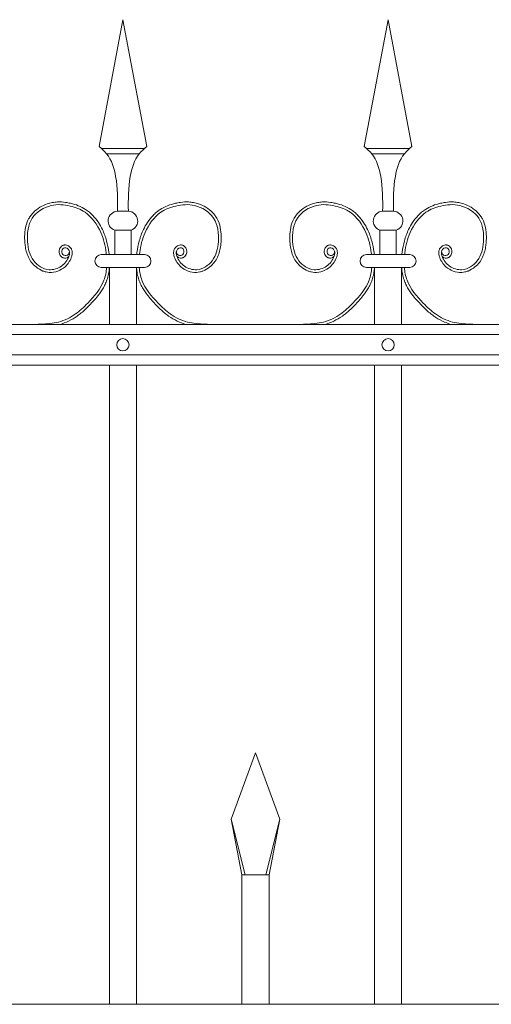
# Model space of a CAD drawing. Header units: millimetres. Extents: x 6567289036 to 6568990308, y 5976640423 to 5977332400.
# Tile 132 of 256: x 6568229164 to 6568229512, y 5976811882 to 5976812609. Entities that reach past the tile are written whole.
import ezdxf

# ---------------------------------------------------------------- set-up
doc = ezdxf.new("R2010")
doc.units = ezdxf.units.MM
doc.layers.add('01_widok', color=7, linetype='Continuous', lineweight=13)

msp = doc.modelspace()

# ---------------------------------------------------------------- linework, layer by layer
at = {"layer": '01_widok'}
for p, q in [((6568229222.68701, 5976812515.280276), (6568229240.201889, 5976812608.892716)), ((6568229257.716768, 5976812515.280276), (6568229240.201889, 5976812608.892716)), ((6568229418.146187, 5976812515.280276), (6568229435.661066, 5976812608.892716)), ((6568229453.175945, 5976812515.280276), (6568229435.661066, 5976812608.892716)), ((6568229240.201889, 5976812513.892716), (6568229224.201889, 5976812513.892716)), ((6568229240.201889, 5976812513.892716), (6568229256.201889, 5976812513.892716)), ((6568229435.661066, 5976812513.892716), (6568229419.661066, 5976812513.892716)), ((6568229435.661066, 5976812513.892716), (6568229451.661066, 5976812513.892716)), ((6568229240.201889, 5976812509.892716), (6568229228.201889, 5976812509.892716)), ((6568229240.201889, 5976812509.892716), (6568229252.201889, 5976812509.892716)), ((6568229435.661066, 5976812509.892716), (6568229423.661066, 5976812509.892716)), ((6568229435.661066, 5976812509.892716), (6568229447.661066, 5976812509.892716)), ((6568229240.201889, 5976812467.547905), (6568229236.209063, 5976812467.547905)), ((6568229240.201889, 5976812467.547905), (6568229244.194715, 5976812467.547905)), ((6568229435.661066, 5976812467.547905), (6568229431.66824, 5976812467.547905)), ((6568229435.661066, 5976812467.547905), (6568229439.653893, 5976812467.547905)), ((6568229234.209063, 5976812453.547905), (6568229240.201889, 5976812453.547905)), ((6568229234.209063, 5976812453.547905), (6568229234.209063, 5976812435.547905)), ((6568229246.194715, 5976812453.547905), (6568229240.201889, 5976812453.547905)), ((6568229246.194715, 5976812453.547905), (6568229246.194715, 5976812435.547905)), ((6568229429.66824, 5976812453.547905), (6568229435.661066, 5976812453.547905)), ((6568229429.66824, 5976812453.547905), (6568229429.66824, 5976812435.547905)), ((6568229441.653893, 5976812453.547905), (6568229435.661066, 5976812453.547905)), ((6568229441.653893, 5976812453.547905), (6568229441.653893, 5976812435.547905)), ((6568229240.201889, 5976812435.547905), (6568229224.201889, 5976812435.547905)), ((6568229240.201889, 5976812435.547905), (6568229256.201889, 5976812435.547905)), ((6568229435.661066, 5976812435.547905), (6568229419.661066, 5976812435.547905)), ((6568229435.661066, 5976812435.547905), (6568229451.661066, 5976812435.547905)), ((6568229230.201889, 5976812426.084488), (6568229224.201889, 5976812426.084488)), ((6568229230.201889, 5976812426.084488), (6568229230.201889, 5976812384.084488)), ((6568229230.201889, 5976812426.084488), (6568229250.201889, 5976812426.084488)), ((6568229250.201889, 5976812426.084488), (6568229250.201889, 5976812384.084488)), ((6568229250.201889, 5976812426.084488), (6568229256.201889, 5976812426.084488)), ((6568229425.661066, 5976812426.084488), (6568229419.661066, 5976812426.084488)), ((6568229425.661066, 5976812426.084488), (6568229425.661066, 5976812384.084488)), ((6568229425.661066, 5976812426.084488), (6568229445.661066, 5976812426.084488)), ((6568229445.661066, 5976812426.084488), (6568229445.661066, 5976812384.084488)), ((6568229445.661066, 5976812426.084488), (6568229451.661066, 5976812426.084488)), ((6568230601.591805, 5976812384.084489), (6568228468.365182, 5976812384.084489)), ((6568228468.365182, 5976812376.584489), (6568230601.591805, 5976812376.584489)), ((6568228468.365182, 5976812361.584489), (6568230601.591805, 5976812361.584489)), ((6568230601.591805, 5976812354.084489), (6568228468.365182, 5976812354.084489)), ((6568229230.201889, 5976812354.084488), (6568229230.20189, 5976811882.466331)), ((6568229230.201889, 5976812354.084488), (6568229230.20189, 5976811882.466331)), ((6568229250.201889, 5976812354.084488), (6568229250.20189, 5976811882.466331)), ((6568229425.661066, 5976812354.084488), (6568229425.661067, 5976811882.466331)), ((6568229445.661066, 5976812354.084488), (6568229445.661067, 5976811882.466331)), ((6568229319.931475, 5976812019.010274), (6568229337.931475, 5976812068.010274)), ((6568229355.931475, 5976812019.010274), (6568229337.931475, 5976812068.010274)), ((6568229330.371767, 5976811978.010274), (6568229319.931475, 5976812019.010274)), ((6568229319.931475, 5976812019.010274), (6568229327.931475, 5976811978.010274)), ((6568229345.491182, 5976811978.010274), (6568229355.931475, 5976812019.010274)), ((6568229355.931475, 5976812019.010274), (6568229347.931475, 5976811978.010274)), ((6568229337.931475, 5976811978.010274), (6568229327.931475, 5976811978.010274)), ((6568229327.931475, 5976811978.010274), (6568229327.931476, 5976811882.466331)), ((6568229337.931475, 5976811978.010274), (6568229347.931475, 5976811978.010274)), ((6568229347.931475, 5976811978.010274), (6568229347.931475, 5976811882.466331)), ((6568230601.591804, 5976811882.46633), (6568228468.537312, 5976811882.46633))]:
    msp.add_line(p, q, dxfattribs=at)
for centre in [(6568229240.201889, 5976812369.084488), (6568229435.661066, 5976812369.084488)]:
    msp.add_circle(centre, 4.5, dxfattribs=at)
for centre, radius, start, end in [((6568229236.467067, 5976812460.36819), 7.184349, 92.058022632, 251.681754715), ((6568229243.936711, 5976812460.36819), 7.184349, 288.318245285, 87.941977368), ((6568229431.926244, 5976812460.36819), 7.184349, 92.058022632, 251.681754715), ((6568229439.395888, 5976812460.36819), 7.184349, 288.318245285, 87.941977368), ((6568229224.316054, 5976812430.816196), 4.733086, 91.382127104, 268.617872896), ((6568229256.087724, 5976812430.816196), 4.733086, 271.382127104, 88.617872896), ((6568229419.775231, 5976812430.816196), 4.733086, 91.382127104, 268.617872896), ((6568229451.546901, 5976812430.816196), 4.733086, 271.382127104, 88.617872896)]:
    msp.add_arc(centre, radius, start, end, dxfattribs=at)
for points in [[(6568229222.68701, 5976812515.280276), (6568229228.201889, 5976812509.892716), (6568229234.839462, 5976812493.202616), (6568229236.209063, 5976812467.547905)], [(6568229257.716768, 5976812515.280276), (6568229252.201889, 5976812509.892716), (6568229245.564316, 5976812493.202616), (6568229244.194715, 5976812467.547905)], [(6568229418.146187, 5976812515.280276), (6568229423.661066, 5976812509.892716), (6568229430.298639, 5976812493.202616), (6568229431.66824, 5976812467.547905)], [(6568229453.175945, 5976812515.280276), (6568229447.661066, 5976812509.892716), (6568229441.023493, 5976812493.202616), (6568229439.653893, 5976812467.547905)]]:
    msp.add_spline(points, degree=3, dxfattribs=at)
for points, knots in [([(6568229200.339202, 5976812434.300125), (6568229199.243851, 5976812432.647637), (6568229196.808284, 5976812432.976864), (6568229196.245404, 5976812433.147575), (6568229196.025814, 5976812433.23267), (6568229195.604213, 5976812433.438644), (6568229195.405293, 5976812433.557356), (6568229194.74203, 5976812434.024922), (6568229194.351971, 5976812434.440255), (6568229193.736971, 5976812435.349351), (6568229193.510149, 5976812435.844405), (6568229193.21139, 5976812436.881769), (6568229193.139315, 5976812437.425293), (6568229193.164538, 5976812438.277255), (6568229193.199872, 5976812438.580638), (6568229193.324123, 5976812439.171623), (6568229193.411325, 5976812439.456641), (6568229193.724244, 5976812440.242891), (6568229194.002914, 5976812440.716427), (6568229194.707034, 5976812441.564541), (6568229195.133989, 5976812441.941952), (6568229195.91025, 5976812442.372869), (6568229196.190049, 5976812442.492741), (6568229196.706249, 5976812442.640101), (6568229196.932511, 5976812442.682973), (6568229197.371799, 5976812442.727148), (6568229197.587853, 5976812442.72979), (6568229198.365116, 5976812442.681145), (6568229198.883094, 5976812442.533798), (6568229199.819163, 5976812442.124317), (6568229200.240454, 5976812441.860538), (6568229201.005065, 5976812441.253954), (6568229201.348461, 5976812440.910465), (6568229201.852243, 5976812440.277673), (6568229202.035417, 5976812440.007974), (6568229202.344904, 5976812439.453845), (6568229202.472572, 5976812439.171961), (6568229202.673105, 5976812438.609093), (6568229202.747832, 5976812438.325558), (6568229202.909367, 5976812437.458146), (6568229202.920616, 5976812436.886966), (6568229202.830152, 5976812435.812611), (6568229202.72923, 5976812435.307352), (6568229202.517656, 5976812434.505783), (6568229202.419465, 5976812434.193189), (6568229202.194466, 5976812433.538245), (6568229202.063246, 5976812433.192585), (6568229201.778972, 5976812432.508244), (6568229201.626662, 5976812432.171954), (6568229201.140006, 5976812431.181921), (6568229200.775922, 5976812430.547012), (6568229199.571491, 5976812428.727112), (6568229198.618779, 5976812427.627046), (6568229195.97629, 5976812425.277085), (6568229194.137683, 5976812424.173999), (6568229190.163494, 5976812422.70393), (6568229188.02617, 5976812422.333987), (6568229185.084776, 5976812422.491652), (6568229184.294867, 5976812422.602496), (6568229182.752417, 5976812422.943063), (6568229181.99754, 5976812423.17266), (6568229179.398067, 5976812424.165942), (6568229177.667059, 5976812425.204917), (6568229174.896969, 5976812427.46318), (6568229173.788287, 5976812428.606977), (6568229171.888366, 5976812431.081567), (6568229171.107832, 5976812432.40102), (6568229169.834428, 5976812435.140961), (6568229169.340874, 5976812436.56148), (6568229168.586709, 5976812439.420556), (6568229168.320454, 5976812440.858101), (6568229167.988811, 5976812443.403922), (6568229167.890222, 5976812444.505683), (6568229167.761718, 5976812446.719976), (6568229167.73405, 5976812447.835867), (6568229167.785622, 5976812451.186664), (6568229167.998741, 5976812453.425219), (6568229168.928551, 5976812457.783465), (6568229169.646261, 5976812459.904797), (6568229171.160312, 5976812462.762003), (6568229171.693152, 5976812463.613117), (6568229172.882735, 5976812465.226677), (6568229173.536985, 5976812465.990208), (6568229175.647128, 5976812468.145074), (6568229177.249804, 5976812469.401055), (6568229180.70219, 5976812471.519828), (6568229182.552299, 5976812472.382833), (6568229185.671061, 5976812473.436135), (6568229186.906494, 5976812473.756003), (6568229189.381247, 5976812474.209393), (6568229190.621855, 5976812474.345639), (6568229193.862951, 5976812474.496888), (6568229195.857678, 5976812474.384702), (6568229199.052253, 5976812473.950461), (6568229200.270547, 5976812473.722547), (6568229203.440179, 5976812472.992903), (6568229205.386816, 5976812472.407798), (6568229209.164474, 5976812470.908367), (6568229210.993675, 5976812469.994129), (6568229213.666775, 5976812468.267032), (6568229214.583148, 5976812467.589886), (6568229216.324583, 5976812466.138489), (6568229217.152312, 5976812465.363318), (6568229219.509271, 5976812462.915627), (6568229220.912389, 5976812461.121299), (6568229223.246561, 5976812457.567829), (6568229224.21444, 5976812455.83111), (6568229226.359043, 5976812451.355886), (6568229227.374642, 5976812448.583789), (6568229228.937891, 5976812442.935437), (6568229229.486127, 5976812440.057481), (6568229229.91665, 5976812436.605505), (6568229229.976376, 5976812436.077683), (6568229230.029759, 5976812435.547905)], [4.6164999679, 4.6164999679, 4.6164999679, 4.6164999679, 5.1883669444, 5.1883669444, 5.5494278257, 5.5494278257, 5.9104887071, 5.9104887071, 6.8379831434, 6.8379831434, 7.7654775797, 7.7654775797, 8.692972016, 8.692972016, 9.1900276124, 9.1900276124, 9.6870832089, 9.6870832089, 10.6185339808, 10.6185339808, 11.5499847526, 11.5499847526, 12.0105465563, 12.0105465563, 12.3399804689, 12.3399804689, 12.6694143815, 12.6694143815, 13.5610985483, 13.5610985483, 14.4527827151, 14.4527827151, 15.3444668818, 15.3444668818, 15.9403681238, 15.9403681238, 16.4926071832, 16.4926071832, 17.0448462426, 17.0448462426, 18.2002045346, 18.2002045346, 19.3555628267, 19.3555628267, 20.1511176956, 20.1511176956, 21.1004533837, 21.1004533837, 22.0497890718, 22.0497890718, 23.948460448, 23.948460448, 27.7458032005, 27.7458032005, 33.2212480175, 33.2212480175, 38.6966928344, 38.6966928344, 40.7250691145, 40.7250691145, 42.7534453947, 42.7534453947, 47.9080070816, 47.9080070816, 52.0419484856, 52.0419484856, 56.1758898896, 56.1758898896, 60.3098312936, 60.3098312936, 64.3422007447, 64.3422007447, 67.408360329, 67.408360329, 70.4745199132, 70.4745199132, 76.6068390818, 76.6068390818, 82.7391582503, 82.7391582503, 85.455707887, 85.455707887, 88.1722575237, 88.1722575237, 93.6053567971, 93.6053567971, 99.0384560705, 99.0384560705, 102.48240279, 102.48240279, 105.9263495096, 105.9263495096, 111.5042678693, 111.5042678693, 114.9961035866, 114.9961035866, 120.7086609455, 120.7086609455, 126.4212183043, 126.4212183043, 129.5871666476, 129.5871666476, 132.7531149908, 132.7531149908, 139.0850116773, 139.0850116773, 144.6408495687, 144.6408495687, 153.1149250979, 153.1149250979, 161.5890006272, 161.5890006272, 163.1102703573, 163.1102703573, 163.1102703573, 163.1102703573]), ([(6568229200.817774, 5976812437.751999), (6568229200.627853, 5976812436.974328), (6568229200.170369, 5976812435.101068), (6568229196.192214, 5976812434.347491), (6568229194.431523, 5976812438.243604), (6568229197.238359, 5976812441.801673), (6568229201.472564, 5976812438.702086), (6568229200.191761, 5976812432.540576), (6568229195.4027, 5976812426.236262), (6568229184.340576, 5976812422.811986), (6568229172.390337, 5976812430.649272), (6568229168.847361, 5976812445.956015), (6568229170.784602, 5976812463.571135), (6568229186.230421, 5976812473.254123), (6568229200.750427, 5976812472.238478), (6568229215.000803, 5976812466.696522), (6568229224.459416, 5976812453.190495), (6568229227.320877, 5976812441.667938), (6568229227.971338, 5976812436.008997), (6568229228.019244, 5976812435.547905)], [0, 0, 0, 0, 2.2761713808, 5.4828581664, 9.0811428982, 12.1231331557, 16.0880960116, 20.2421499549, 29.5098895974, 38.9677752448, 52.0649886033, 66.7967851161, 84.5311546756, 101.2960869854, 115.2548660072, 127.1636703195, 146.089907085, 161.5453973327, 162.9125716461, 162.9125716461, 162.9125716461, 162.9125716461]), ([(6568229280.064576, 5976812434.300125), (6568229281.159927, 5976812432.647637), (6568229283.595494, 5976812432.976864), (6568229284.158374, 5976812433.147575), (6568229284.377964, 5976812433.23267), (6568229284.799565, 5976812433.438644), (6568229284.998485, 5976812433.557356), (6568229285.661748, 5976812434.024922), (6568229286.051807, 5976812434.440255), (6568229286.666807, 5976812435.349351), (6568229286.893629, 5976812435.844405), (6568229287.192389, 5976812436.881769), (6568229287.264463, 5976812437.425293), (6568229287.23924, 5976812438.277255), (6568229287.203906, 5976812438.580638), (6568229287.079655, 5976812439.171623), (6568229286.992454, 5976812439.456641), (6568229286.679534, 5976812440.242891), (6568229286.400864, 5976812440.716427), (6568229285.696744, 5976812441.564541), (6568229285.269789, 5976812441.941952), (6568229284.493528, 5976812442.372869), (6568229284.213729, 5976812442.492741), (6568229283.697529, 5976812442.640101), (6568229283.471267, 5976812442.682973), (6568229283.031979, 5976812442.727148), (6568229282.815925, 5976812442.72979), (6568229282.038662, 5976812442.681145), (6568229281.520684, 5976812442.533798), (6568229280.584615, 5976812442.124317), (6568229280.163324, 5976812441.860538), (6568229279.398713, 5976812441.253954), (6568229279.055317, 5976812440.910465), (6568229278.551535, 5976812440.277673), (6568229278.368361, 5976812440.007974), (6568229278.058874, 5976812439.453845), (6568229277.931206, 5976812439.171961), (6568229277.730673, 5976812438.609093), (6568229277.655946, 5976812438.325558), (6568229277.494411, 5976812437.458146), (6568229277.483162, 5976812436.886966), (6568229277.573627, 5976812435.812611), (6568229277.674548, 5976812435.307352), (6568229277.886122, 5976812434.505783), (6568229277.984313, 5976812434.193189), (6568229278.209312, 5976812433.538245), (6568229278.340532, 5976812433.192585), (6568229278.624806, 5976812432.508244), (6568229278.777116, 5976812432.171954), (6568229279.263772, 5976812431.181921), (6568229279.627856, 5976812430.547012), (6568229280.832287, 5976812428.727112), (6568229281.784999, 5976812427.627046), (6568229284.427488, 5976812425.277085), (6568229286.266095, 5976812424.173999), (6568229290.240284, 5976812422.70393), (6568229292.377608, 5976812422.333987), (6568229295.319002, 5976812422.491652), (6568229296.108912, 5976812422.602496), (6568229297.651361, 5976812422.943063), (6568229298.406239, 5976812423.17266), (6568229301.005711, 5976812424.165942), (6568229302.736719, 5976812425.204917), (6568229305.506809, 5976812427.46318), (6568229306.615491, 5976812428.606977), (6568229308.515412, 5976812431.081567), (6568229309.295946, 5976812432.40102), (6568229310.56935, 5976812435.140961), (6568229311.062904, 5976812436.56148), (6568229311.817069, 5976812439.420556), (6568229312.083324, 5976812440.858101), (6568229312.414967, 5976812443.403922), (6568229312.513556, 5976812444.505683), (6568229312.64206, 5976812446.719976), (6568229312.669728, 5976812447.835867), (6568229312.618156, 5976812451.186664), (6568229312.405037, 5976812453.425219), (6568229311.475227, 5976812457.783465), (6568229310.757517, 5976812459.904797), (6568229309.243466, 5976812462.762003), (6568229308.710626, 5976812463.613117), (6568229307.521043, 5976812465.226677), (6568229306.866793, 5976812465.990208), (6568229304.75665, 5976812468.145074), (6568229303.153975, 5976812469.401055), (6568229299.701588, 5976812471.519828), (6568229297.85148, 5976812472.382833), (6568229294.732718, 5976812473.436135), (6568229293.497284, 5976812473.756003), (6568229291.022532, 5976812474.209393), (6568229289.781923, 5976812474.345639), (6568229286.540827, 5976812474.496888), (6568229284.5461, 5976812474.384702), (6568229281.351525, 5976812473.950461), (6568229280.133231, 5976812473.722547), (6568229276.963599, 5976812472.992903), (6568229275.016962, 5976812472.407798), (6568229271.239305, 5976812470.908367), (6568229269.410103, 5976812469.994129), (6568229266.737003, 5976812468.267032), (6568229265.82063, 5976812467.589886), (6568229264.079195, 5976812466.138489), (6568229263.251466, 5976812465.363318), (6568229260.894507, 5976812462.915627), (6568229259.491389, 5976812461.121299), (6568229257.157217, 5976812457.567829), (6568229256.189338, 5976812455.83111), (6568229254.044735, 5976812451.355886), (6568229253.029136, 5976812448.583789), (6568229251.465887, 5976812442.935437), (6568229250.917651, 5976812440.057481), (6568229250.487128, 5976812436.605505), (6568229250.427402, 5976812436.077683), (6568229250.374019, 5976812435.547905)], [4.6164999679, 4.6164999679, 4.6164999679, 4.6164999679, 5.1883669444, 5.1883669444, 5.5494278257, 5.5494278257, 5.9104887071, 5.9104887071, 6.8379831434, 6.8379831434, 7.7654775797, 7.7654775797, 8.692972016, 8.692972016, 9.1900276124, 9.1900276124, 9.6870832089, 9.6870832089, 10.6185339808, 10.6185339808, 11.5499847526, 11.5499847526, 12.0105465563, 12.0105465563, 12.3399804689, 12.3399804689, 12.6694143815, 12.6694143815, 13.5610985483, 13.5610985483, 14.4527827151, 14.4527827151, 15.3444668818, 15.3444668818, 15.9403681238, 15.9403681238, 16.4926071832, 16.4926071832, 17.0448462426, 17.0448462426, 18.2002045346, 18.2002045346, 19.3555628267, 19.3555628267, 20.1511176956, 20.1511176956, 21.1004533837, 21.1004533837, 22.0497890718, 22.0497890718, 23.948460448, 23.948460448, 27.7458032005, 27.7458032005, 33.2212480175, 33.2212480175, 38.6966928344, 38.6966928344, 40.7250691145, 40.7250691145, 42.7534453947, 42.7534453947, 47.9080070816, 47.9080070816, 52.0419484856, 52.0419484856, 56.1758898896, 56.1758898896, 60.3098312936, 60.3098312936, 64.3422007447, 64.3422007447, 67.408360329, 67.408360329, 70.4745199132, 70.4745199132, 76.6068390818, 76.6068390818, 82.7391582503, 82.7391582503, 85.455707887, 85.455707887, 88.1722575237, 88.1722575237, 93.6053567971, 93.6053567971, 99.0384560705, 99.0384560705, 102.48240279, 102.48240279, 105.9263495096, 105.9263495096, 111.5042678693, 111.5042678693, 114.9961035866, 114.9961035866, 120.7086609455, 120.7086609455, 126.4212183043, 126.4212183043, 129.5871666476, 129.5871666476, 132.7531149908, 132.7531149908, 139.0850116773, 139.0850116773, 144.6408495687, 144.6408495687, 153.1149250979, 153.1149250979, 161.5890006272, 161.5890006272, 163.1102703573, 163.1102703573, 163.1102703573, 163.1102703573]), ([(6568229279.586004, 5976812437.751999), (6568229279.775925, 5976812436.974328), (6568229280.233409, 5976812435.101068), (6568229284.211564, 5976812434.347491), (6568229285.972255, 5976812438.243604), (6568229283.165419, 5976812441.801673), (6568229278.931214, 5976812438.702086), (6568229280.212017, 5976812432.540576), (6568229285.001078, 5976812426.236262), (6568229296.063202, 5976812422.811986), (6568229308.013441, 5976812430.649272), (6568229311.556417, 5976812445.956015), (6568229309.619176, 5976812463.571135), (6568229294.173357, 5976812473.254123), (6568229279.653351, 5976812472.238478), (6568229265.402975, 5976812466.696522), (6568229255.944362, 5976812453.190495), (6568229253.082901, 5976812441.667938), (6568229252.43244, 5976812436.008997), (6568229252.384534, 5976812435.547905)], [0, 0, 0, 0, 2.2761713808, 5.4828581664, 9.0811428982, 12.1231331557, 16.0880960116, 20.2421499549, 29.5098895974, 38.9677752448, 52.0649886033, 66.7967851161, 84.5311546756, 101.2960869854, 115.2548660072, 127.1636703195, 146.089907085, 161.5453973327, 162.9125716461, 162.9125716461, 162.9125716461, 162.9125716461]), ([(6568229395.798379, 5976812434.300125), (6568229394.703028, 5976812432.647637), (6568229392.267461, 5976812432.976864), (6568229391.704581, 5976812433.147575), (6568229391.484991, 5976812433.23267), (6568229391.06339, 5976812433.438644), (6568229390.86447, 5976812433.557356), (6568229390.201207, 5976812434.024922), (6568229389.811148, 5976812434.440255), (6568229389.196148, 5976812435.349351), (6568229388.969326, 5976812435.844405), (6568229388.670567, 5976812436.881769), (6568229388.598492, 5976812437.425293), (6568229388.623715, 5976812438.277255), (6568229388.659049, 5976812438.580638), (6568229388.7833, 5976812439.171623), (6568229388.870502, 5976812439.456641), (6568229389.183421, 5976812440.242891), (6568229389.462091, 5976812440.716427), (6568229390.166211, 5976812441.564541), (6568229390.593166, 5976812441.941952), (6568229391.369427, 5976812442.372869), (6568229391.649226, 5976812442.492741), (6568229392.165426, 5976812442.640101), (6568229392.391688, 5976812442.682973), (6568229392.830976, 5976812442.727148), (6568229393.04703, 5976812442.72979), (6568229393.824293, 5976812442.681145), (6568229394.342271, 5976812442.533798), (6568229395.27834, 5976812442.124317), (6568229395.699631, 5976812441.860538), (6568229396.464242, 5976812441.253954), (6568229396.807638, 5976812440.910465), (6568229397.31142, 5976812440.277673), (6568229397.494594, 5976812440.007974), (6568229397.804081, 5976812439.453845), (6568229397.931749, 5976812439.171961), (6568229398.132282, 5976812438.609093), (6568229398.207009, 5976812438.325558), (6568229398.368544, 5976812437.458146), (6568229398.379793, 5976812436.886966), (6568229398.289329, 5976812435.812611), (6568229398.188407, 5976812435.307352), (6568229397.976833, 5976812434.505783), (6568229397.878642, 5976812434.193189), (6568229397.653643, 5976812433.538245), (6568229397.522423, 5976812433.192585), (6568229397.238149, 5976812432.508244), (6568229397.085839, 5976812432.171954), (6568229396.599183, 5976812431.181921), (6568229396.235099, 5976812430.547012), (6568229395.030668, 5976812428.727112), (6568229394.077956, 5976812427.627046), (6568229391.435467, 5976812425.277085), (6568229389.59686, 5976812424.173999), (6568229385.622671, 5976812422.70393), (6568229383.485347, 5976812422.333987), (6568229380.543953, 5976812422.491652), (6568229379.754044, 5976812422.602496), (6568229378.211594, 5976812422.943063), (6568229377.456717, 5976812423.17266), (6568229374.857244, 5976812424.165942), (6568229373.126236, 5976812425.204917), (6568229370.356146, 5976812427.46318), (6568229369.247464, 5976812428.606977), (6568229367.347543, 5976812431.081567), (6568229366.567009, 5976812432.40102), (6568229365.293605, 5976812435.140961), (6568229364.800051, 5976812436.56148), (6568229364.045886, 5976812439.420556), (6568229363.779631, 5976812440.858101), (6568229363.447989, 5976812443.403922), (6568229363.349399, 5976812444.505683), (6568229363.220895, 5976812446.719976), (6568229363.193227, 5976812447.835867), (6568229363.244799, 5976812451.186664), (6568229363.457918, 5976812453.425219), (6568229364.387728, 5976812457.783465), (6568229365.105438, 5976812459.904797), (6568229366.619489, 5976812462.762003), (6568229367.152329, 5976812463.613117), (6568229368.341912, 5976812465.226677), (6568229368.996162, 5976812465.990208), (6568229371.106305, 5976812468.145074), (6568229372.708981, 5976812469.401055), (6568229376.161367, 5976812471.519828), (6568229378.011476, 5976812472.382833), (6568229381.130238, 5976812473.436135), (6568229382.365671, 5976812473.756003), (6568229384.840424, 5976812474.209393), (6568229386.081032, 5976812474.345639), (6568229389.322128, 5976812474.496888), (6568229391.316855, 5976812474.384702), (6568229394.51143, 5976812473.950461), (6568229395.729724, 5976812473.722547), (6568229398.899356, 5976812472.992903), (6568229400.845993, 5976812472.407798), (6568229404.623651, 5976812470.908367), (6568229406.452852, 5976812469.994129), (6568229409.125952, 5976812468.267032), (6568229410.042325, 5976812467.589886), (6568229411.78376, 5976812466.138489), (6568229412.611489, 5976812465.363318), (6568229414.968448, 5976812462.915627), (6568229416.371566, 5976812461.121299), (6568229418.705738, 5976812457.567829), (6568229419.673617, 5976812455.83111), (6568229421.81822, 5976812451.355886), (6568229422.833819, 5976812448.583789), (6568229424.397068, 5976812442.935437), (6568229424.945304, 5976812440.057481), (6568229425.375827, 5976812436.605505), (6568229425.435553, 5976812436.077683), (6568229425.488936, 5976812435.547905)], [4.6164999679, 4.6164999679, 4.6164999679, 4.6164999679, 5.1883669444, 5.1883669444, 5.5494278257, 5.5494278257, 5.9104887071, 5.9104887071, 6.8379831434, 6.8379831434, 7.7654775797, 7.7654775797, 8.692972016, 8.692972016, 9.1900276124, 9.1900276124, 9.6870832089, 9.6870832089, 10.6185339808, 10.6185339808, 11.5499847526, 11.5499847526, 12.0105465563, 12.0105465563, 12.3399804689, 12.3399804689, 12.6694143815, 12.6694143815, 13.5610985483, 13.5610985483, 14.4527827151, 14.4527827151, 15.3444668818, 15.3444668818, 15.9403681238, 15.9403681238, 16.4926071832, 16.4926071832, 17.0448462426, 17.0448462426, 18.2002045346, 18.2002045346, 19.3555628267, 19.3555628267, 20.1511176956, 20.1511176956, 21.1004533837, 21.1004533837, 22.0497890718, 22.0497890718, 23.948460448, 23.948460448, 27.7458032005, 27.7458032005, 33.2212480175, 33.2212480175, 38.6966928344, 38.6966928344, 40.7250691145, 40.7250691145, 42.7534453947, 42.7534453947, 47.9080070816, 47.9080070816, 52.0419484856, 52.0419484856, 56.1758898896, 56.1758898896, 60.3098312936, 60.3098312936, 64.3422007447, 64.3422007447, 67.408360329, 67.408360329, 70.4745199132, 70.4745199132, 76.6068390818, 76.6068390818, 82.7391582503, 82.7391582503, 85.455707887, 85.455707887, 88.1722575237, 88.1722575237, 93.6053567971, 93.6053567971, 99.0384560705, 99.0384560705, 102.48240279, 102.48240279, 105.9263495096, 105.9263495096, 111.5042678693, 111.5042678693, 114.9961035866, 114.9961035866, 120.7086609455, 120.7086609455, 126.4212183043, 126.4212183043, 129.5871666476, 129.5871666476, 132.7531149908, 132.7531149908, 139.0850116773, 139.0850116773, 144.6408495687, 144.6408495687, 153.1149250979, 153.1149250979, 161.5890006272, 161.5890006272, 163.1102703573, 163.1102703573, 163.1102703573, 163.1102703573]), ([(6568229396.276951, 5976812437.751999), (6568229396.08703, 5976812436.974328), (6568229395.629546, 5976812435.101068), (6568229391.651391, 5976812434.347491), (6568229389.8907, 5976812438.243604), (6568229392.697536, 5976812441.801673), (6568229396.931741, 5976812438.702086), (6568229395.650938, 5976812432.540576), (6568229390.861877, 5976812426.236262), (6568229379.799753, 5976812422.811986), (6568229367.849514, 5976812430.649272), (6568229364.306538, 5976812445.956015), (6568229366.243779, 5976812463.571135), (6568229381.689598, 5976812473.254123), (6568229396.209604, 5976812472.238478), (6568229410.45998, 5976812466.696522), (6568229419.918593, 5976812453.190495), (6568229422.780054, 5976812441.667938), (6568229423.430515, 5976812436.008997), (6568229423.478421, 5976812435.547905)], [0, 0, 0, 0, 2.2761713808, 5.4828581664, 9.0811428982, 12.1231331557, 16.0880960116, 20.2421499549, 29.5098895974, 38.9677752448, 52.0649886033, 66.7967851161, 84.5311546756, 101.2960869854, 115.2548660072, 127.1636703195, 146.089907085, 161.5453973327, 162.9125716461, 162.9125716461, 162.9125716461, 162.9125716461]), ([(6568229475.523753, 5976812434.300125), (6568229476.619104, 5976812432.647637), (6568229479.054671, 5976812432.976864), (6568229479.617551, 5976812433.147575), (6568229479.837141, 5976812433.23267), (6568229480.258742, 5976812433.438644), (6568229480.457662, 5976812433.557356), (6568229481.120925, 5976812434.024922), (6568229481.510984, 5976812434.440255), (6568229482.125984, 5976812435.349351), (6568229482.352806, 5976812435.844405), (6568229482.651566, 5976812436.881769), (6568229482.72364, 5976812437.425293), (6568229482.698417, 5976812438.277255), (6568229482.663083, 5976812438.580638), (6568229482.538832, 5976812439.171623), (6568229482.451631, 5976812439.456641), (6568229482.138711, 5976812440.242891), (6568229481.860041, 5976812440.716427), (6568229481.155921, 5976812441.564541), (6568229480.728966, 5976812441.941952), (6568229479.952705, 5976812442.372869), (6568229479.672906, 5976812442.492741), (6568229479.156706, 5976812442.640101), (6568229478.930444, 5976812442.682973), (6568229478.491156, 5976812442.727148), (6568229478.275102, 5976812442.72979), (6568229477.497839, 5976812442.681145), (6568229476.979861, 5976812442.533798), (6568229476.043792, 5976812442.124317), (6568229475.622501, 5976812441.860538), (6568229474.85789, 5976812441.253954), (6568229474.514494, 5976812440.910465), (6568229474.010712, 5976812440.277673), (6568229473.827538, 5976812440.007974), (6568229473.518051, 5976812439.453845), (6568229473.390383, 5976812439.171961), (6568229473.18985, 5976812438.609093), (6568229473.115123, 5976812438.325558), (6568229472.953588, 5976812437.458146), (6568229472.942339, 5976812436.886966), (6568229473.032804, 5976812435.812611), (6568229473.133725, 5976812435.307352), (6568229473.345299, 5976812434.505783), (6568229473.44349, 5976812434.193189), (6568229473.668489, 5976812433.538245), (6568229473.799709, 5976812433.192585), (6568229474.083983, 5976812432.508244), (6568229474.236293, 5976812432.171954), (6568229474.722949, 5976812431.181921), (6568229475.087033, 5976812430.547012), (6568229476.291464, 5976812428.727112), (6568229477.244176, 5976812427.627046), (6568229479.886665, 5976812425.277085), (6568229481.725272, 5976812424.173999), (6568229485.699461, 5976812422.70393), (6568229487.836785, 5976812422.333987), (6568229490.778179, 5976812422.491652), (6568229491.568089, 5976812422.602496), (6568229493.110538, 5976812422.943063), (6568229493.865416, 5976812423.17266), (6568229496.464888, 5976812424.165942), (6568229498.195896, 5976812425.204917), (6568229500.965986, 5976812427.46318), (6568229502.074668, 5976812428.606977), (6568229503.974589, 5976812431.081567), (6568229504.755123, 5976812432.40102), (6568229506.028527, 5976812435.140961), (6568229506.522081, 5976812436.56148), (6568229507.276246, 5976812439.420556), (6568229507.542501, 5976812440.858101), (6568229507.874144, 5976812443.403922), (6568229507.972733, 5976812444.505683), (6568229508.101237, 5976812446.719976), (6568229508.128905, 5976812447.835867), (6568229508.077333, 5976812451.186664), (6568229507.864214, 5976812453.425219), (6568229506.934404, 5976812457.783465), (6568229506.216694, 5976812459.904797), (6568229504.702643, 5976812462.762003), (6568229504.169803, 5976812463.613117), (6568229502.98022, 5976812465.226677), (6568229502.32597, 5976812465.990208), (6568229500.215827, 5976812468.145074), (6568229498.613152, 5976812469.401055), (6568229495.160765, 5976812471.519828), (6568229493.310657, 5976812472.382833), (6568229490.191895, 5976812473.436135), (6568229488.956461, 5976812473.756003), (6568229486.481709, 5976812474.209393), (6568229485.2411, 5976812474.345639), (6568229482.000004, 5976812474.496888), (6568229480.005277, 5976812474.384702), (6568229476.810702, 5976812473.950461), (6568229475.592408, 5976812473.722547), (6568229472.422776, 5976812472.992903), (6568229470.476139, 5976812472.407798), (6568229466.698482, 5976812470.908367), (6568229464.86928, 5976812469.994129), (6568229462.19618, 5976812468.267032), (6568229461.279807, 5976812467.589886), (6568229459.538372, 5976812466.138489), (6568229458.710643, 5976812465.363318), (6568229456.353684, 5976812462.915627), (6568229454.950566, 5976812461.121299), (6568229452.616394, 5976812457.567829), (6568229451.648515, 5976812455.83111), (6568229449.503912, 5976812451.355886), (6568229448.488313, 5976812448.583789), (6568229446.925064, 5976812442.935437), (6568229446.376828, 5976812440.057481), (6568229445.946305, 5976812436.605505), (6568229445.88658, 5976812436.077683), (6568229445.833196, 5976812435.547905)], [4.6164999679, 4.6164999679, 4.6164999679, 4.6164999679, 5.1883669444, 5.1883669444, 5.5494278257, 5.5494278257, 5.9104887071, 5.9104887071, 6.8379831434, 6.8379831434, 7.7654775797, 7.7654775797, 8.692972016, 8.692972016, 9.1900276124, 9.1900276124, 9.6870832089, 9.6870832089, 10.6185339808, 10.6185339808, 11.5499847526, 11.5499847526, 12.0105465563, 12.0105465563, 12.3399804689, 12.3399804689, 12.6694143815, 12.6694143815, 13.5610985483, 13.5610985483, 14.4527827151, 14.4527827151, 15.3444668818, 15.3444668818, 15.9403681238, 15.9403681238, 16.4926071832, 16.4926071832, 17.0448462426, 17.0448462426, 18.2002045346, 18.2002045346, 19.3555628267, 19.3555628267, 20.1511176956, 20.1511176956, 21.1004533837, 21.1004533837, 22.0497890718, 22.0497890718, 23.948460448, 23.948460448, 27.7458032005, 27.7458032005, 33.2212480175, 33.2212480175, 38.6966928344, 38.6966928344, 40.7250691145, 40.7250691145, 42.7534453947, 42.7534453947, 47.9080070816, 47.9080070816, 52.0419484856, 52.0419484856, 56.1758898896, 56.1758898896, 60.3098312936, 60.3098312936, 64.3422007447, 64.3422007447, 67.408360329, 67.408360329, 70.4745199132, 70.4745199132, 76.6068390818, 76.6068390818, 82.7391582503, 82.7391582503, 85.455707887, 85.455707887, 88.1722575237, 88.1722575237, 93.6053567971, 93.6053567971, 99.0384560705, 99.0384560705, 102.48240279, 102.48240279, 105.9263495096, 105.9263495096, 111.5042678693, 111.5042678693, 114.9961035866, 114.9961035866, 120.7086609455, 120.7086609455, 126.4212183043, 126.4212183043, 129.5871666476, 129.5871666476, 132.7531149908, 132.7531149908, 139.0850116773, 139.0850116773, 144.6408495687, 144.6408495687, 153.1149250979, 153.1149250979, 161.5890006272, 161.5890006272, 163.1102703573, 163.1102703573, 163.1102703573, 163.1102703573]), ([(6568229475.045181, 5976812437.751999), (6568229475.235102, 5976812436.974328), (6568229475.692586, 5976812435.101068), (6568229479.670741, 5976812434.347491), (6568229481.431432, 5976812438.243604), (6568229478.624596, 5976812441.801673), (6568229474.390391, 5976812438.702086), (6568229475.671194, 5976812432.540576), (6568229480.460255, 5976812426.236262), (6568229491.522379, 5976812422.811986), (6568229503.472618, 5976812430.649272), (6568229507.015594, 5976812445.956015), (6568229505.078353, 5976812463.571135), (6568229489.632534, 5976812473.254123), (6568229475.112528, 5976812472.238478), (6568229460.862152, 5976812466.696522), (6568229451.403539, 5976812453.190495), (6568229448.542078, 5976812441.667938), (6568229447.891617, 5976812436.008997), (6568229447.843711, 5976812435.547905)], [0, 0, 0, 0, 2.2761713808, 5.4828581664, 9.0811428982, 12.1231331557, 16.0880960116, 20.2421499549, 29.5098895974, 38.9677752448, 52.0649886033, 66.7967851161, 84.5311546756, 101.2960869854, 115.2548660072, 127.1636703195, 146.089907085, 161.5453973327, 162.9125716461, 162.9125716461, 162.9125716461, 162.9125716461]), ([(6568229228.195189, 5976812426.084488), (6568229227.939857, 5976812422.841481), (6568229225.976542, 5976812412.834311), (6568229216.400641, 5976812401.599391), (6568229205.171534, 5976812390.915327), (6568229193.19621, 5976812385.062222), (6568229182.781183, 5976812384.371607), (6568229177.113779, 5976812384.141506), (6568229175.709408, 5976812384.084488)], [172.2181224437, 172.2181224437, 172.2181224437, 172.2181224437, 181.8551317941, 202.5792731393, 214.5753721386, 228.5422259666, 241.353249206, 245.5735862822, 245.5735862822, 245.5735862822, 245.5735862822]), ([(6568229230.201889, 5976812426.084488), (6568229230.116127, 5976812424.942456), (6568229229.986757, 5976812423.804447), (6568229229.552126, 5976812421.057307), (6568229229.194906, 5976812419.457439), (6568229228.362564, 5976812416.718604), (6568229227.936258, 5976812415.563025), (6568229226.957031, 5976812413.322376), (6568229226.406101, 5976812412.234198), (6568229224.605081, 5976812409.058287), (6568229223.207317, 5976812407.059135), (6568229220.706785, 5976812403.89613), (6568229219.665687, 5976812402.679806), (6568229217.638189, 5976812400.428094), (6568229216.656242, 5976812399.386621), (6568229213.702351, 5976812396.329839), (6568229211.677348, 5976812394.334455), (6568229208.537098, 5976812391.720099), (6568229207.563846, 5976812390.966815), (6568229204.521295, 5976812388.830228), (6568229202.354428, 5976812387.591581), (6568229198.056505, 5976812385.569441), (6568229195.937495, 5976812384.754435), (6568229193.789124, 5976812384.084488)], [172.067247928, 172.067247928, 172.067247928, 172.067247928, 175.3074409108, 175.3074409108, 179.9503686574, 179.9503686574, 183.4280241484, 183.4280241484, 186.9056796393, 186.9056796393, 193.8609906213, 193.8609906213, 198.4449308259, 198.4449308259, 202.5856004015, 202.5856004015, 210.8669395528, 210.8669395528, 214.4119791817, 214.4119791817, 221.5020584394, 221.5020584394, 227.9667532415, 227.9667532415, 227.9667532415, 227.9667532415]), ([(6568229250.201889, 5976812426.084488), (6568229250.287651, 5976812424.942456), (6568229250.417021, 5976812423.804447), (6568229250.851652, 5976812421.057307), (6568229251.208872, 5976812419.457439), (6568229252.041214, 5976812416.718604), (6568229252.46752, 5976812415.563025), (6568229253.446747, 5976812413.322376), (6568229253.997677, 5976812412.234198), (6568229255.798697, 5976812409.058287), (6568229257.196461, 5976812407.059135), (6568229259.696993, 5976812403.89613), (6568229260.738091, 5976812402.679806), (6568229262.765589, 5976812400.428094), (6568229263.747536, 5976812399.386621), (6568229266.701427, 5976812396.329839), (6568229268.72643, 5976812394.334455), (6568229271.86668, 5976812391.720099), (6568229272.839932, 5976812390.966815), (6568229275.882483, 5976812388.830228), (6568229278.04935, 5976812387.591581), (6568229282.347273, 5976812385.569441), (6568229284.466283, 5976812384.754435), (6568229286.614655, 5976812384.084488)], [172.067247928, 172.067247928, 172.067247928, 172.067247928, 175.3074409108, 175.3074409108, 179.9503686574, 179.9503686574, 183.4280241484, 183.4280241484, 186.9056796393, 186.9056796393, 193.8609906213, 193.8609906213, 198.4449308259, 198.4449308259, 202.5856004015, 202.5856004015, 210.8669395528, 210.8669395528, 214.4119791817, 214.4119791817, 221.5020584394, 221.5020584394, 227.9667532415, 227.9667532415, 227.9667532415, 227.9667532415]), ([(6568229252.208589, 5976812426.084488), (6568229252.463922, 5976812422.841481), (6568229254.427237, 5976812412.834311), (6568229264.003137, 5976812401.599391), (6568229275.232244, 5976812390.915327), (6568229287.207568, 5976812385.062222), (6568229297.622595, 5976812384.371607), (6568229303.289999, 5976812384.141506), (6568229304.69437, 5976812384.084488)], [172.2181224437, 172.2181224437, 172.2181224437, 172.2181224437, 181.8551317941, 202.5792731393, 214.5753721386, 228.5422259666, 241.353249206, 245.5735862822, 245.5735862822, 245.5735862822, 245.5735862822]), ([(6568229423.654366, 5976812426.084488), (6568229423.399034, 5976812422.841481), (6568229421.435719, 5976812412.834311), (6568229411.859818, 5976812401.599391), (6568229400.630711, 5976812390.915327), (6568229388.655387, 5976812385.062222), (6568229378.24036, 5976812384.371607), (6568229372.572956, 5976812384.141506), (6568229371.168585, 5976812384.084488)], [172.2181224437, 172.2181224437, 172.2181224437, 172.2181224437, 181.8551317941, 202.5792731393, 214.5753721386, 228.5422259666, 241.353249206, 245.5735862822, 245.5735862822, 245.5735862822, 245.5735862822]), ([(6568229425.661066, 5976812426.084488), (6568229425.575304, 5976812424.942456), (6568229425.445934, 5976812423.804447), (6568229425.011303, 5976812421.057307), (6568229424.654083, 5976812419.457439), (6568229423.821741, 5976812416.718604), (6568229423.395435, 5976812415.563025), (6568229422.416208, 5976812413.322376), (6568229421.865278, 5976812412.234198), (6568229420.064258, 5976812409.058287), (6568229418.666494, 5976812407.059135), (6568229416.165962, 5976812403.89613), (6568229415.124864, 5976812402.679806), (6568229413.097366, 5976812400.428094), (6568229412.115419, 5976812399.386621), (6568229409.161528, 5976812396.329839), (6568229407.136525, 5976812394.334455), (6568229403.996275, 5976812391.720099), (6568229403.023023, 5976812390.966815), (6568229399.980472, 5976812388.830228), (6568229397.813605, 5976812387.591581), (6568229393.515682, 5976812385.569441), (6568229391.396672, 5976812384.754435), (6568229389.248301, 5976812384.084488)], [172.067247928, 172.067247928, 172.067247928, 172.067247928, 175.3074409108, 175.3074409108, 179.9503686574, 179.9503686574, 183.4280241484, 183.4280241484, 186.9056796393, 186.9056796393, 193.8609906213, 193.8609906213, 198.4449308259, 198.4449308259, 202.5856004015, 202.5856004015, 210.8669395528, 210.8669395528, 214.4119791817, 214.4119791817, 221.5020584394, 221.5020584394, 227.9667532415, 227.9667532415, 227.9667532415, 227.9667532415]), ([(6568229445.661066, 5976812426.084488), (6568229445.746828, 5976812424.942456), (6568229445.876198, 5976812423.804447), (6568229446.310829, 5976812421.057307), (6568229446.668049, 5976812419.457439), (6568229447.500391, 5976812416.718604), (6568229447.926697, 5976812415.563025), (6568229448.905924, 5976812413.322376), (6568229449.456854, 5976812412.234198), (6568229451.257874, 5976812409.058287), (6568229452.655638, 5976812407.059135), (6568229455.15617, 5976812403.89613), (6568229456.197268, 5976812402.679806), (6568229458.224766, 5976812400.428094), (6568229459.206713, 5976812399.386621), (6568229462.160604, 5976812396.329839), (6568229464.185607, 5976812394.334455), (6568229467.325857, 5976812391.720099), (6568229468.299109, 5976812390.966815), (6568229471.34166, 5976812388.830228), (6568229473.508527, 5976812387.591581), (6568229477.80645, 5976812385.569441), (6568229479.92546, 5976812384.754435), (6568229482.073832, 5976812384.084488)], [172.067247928, 172.067247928, 172.067247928, 172.067247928, 175.3074409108, 175.3074409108, 179.9503686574, 179.9503686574, 183.4280241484, 183.4280241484, 186.9056796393, 186.9056796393, 193.8609906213, 193.8609906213, 198.4449308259, 198.4449308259, 202.5856004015, 202.5856004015, 210.8669395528, 210.8669395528, 214.4119791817, 214.4119791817, 221.5020584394, 221.5020584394, 227.9667532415, 227.9667532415, 227.9667532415, 227.9667532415]), ([(6568229447.667766, 5976812426.084488), (6568229447.923099, 5976812422.841481), (6568229449.886414, 5976812412.834311), (6568229459.462314, 5976812401.599391), (6568229470.691422, 5976812390.915327), (6568229482.666745, 5976812385.062222), (6568229493.081772, 5976812384.371607), (6568229498.749176, 5976812384.141506), (6568229500.153547, 5976812384.084488)], [172.2181224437, 172.2181224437, 172.2181224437, 172.2181224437, 181.8551317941, 202.5792731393, 214.5753721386, 228.5422259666, 241.353249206, 245.5735862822, 245.5735862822, 245.5735862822, 245.5735862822])]:
    msp.add_open_spline(points, degree=3, knots=knots, dxfattribs=at)

doc.saveas('drawing.dxf')
